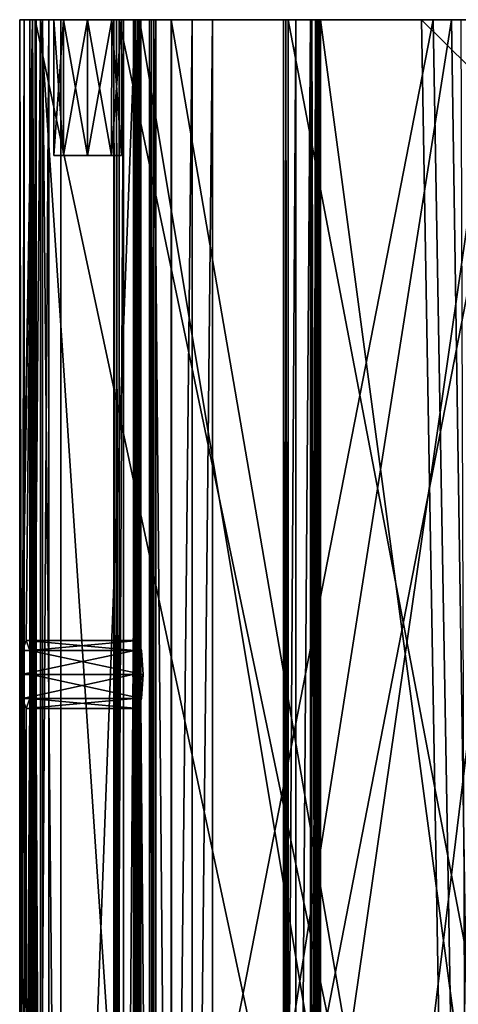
# Model space of a CAD drawing. Header units: millimetres. Extents: x -60 to 60, y 0 to 87.
# Tile 5 of 17: x -60 to -40, y 43 to 87. Entities that reach past the tile are written whole.
import ezdxf

# ---------------------------------------------------------------- set-up
doc = ezdxf.new("R2010")
doc.units = ezdxf.units.MM
doc.header["$LTSCALE"] = 65.185185
for name, color, linetype in [('10', 7, 'CONTINUOUS'), ('100', 7, 'CONTINUOUS'), ('101', 7, 'CONTINUOUS'), ('102', 7, 'CONTINUOUS'), ('11', 7, 'CONTINUOUS'), ('12', 7, 'CONTINUOUS'), ('120', 7, 'CONTINUOUS'), ('121', 7, 'CONTINUOUS'), ('122', 7, 'CONTINUOUS'), ('123', 7, 'CONTINUOUS'), ('13', 7, 'CONTINUOUS'), ('141', 7, 'CONTINUOUS'), ('142', 7, 'CONTINUOUS'), ('143', 7, 'CONTINUOUS'), ('144', 7, 'CONTINUOUS'), ('145', 7, 'CONTINUOUS'), ('153', 7, 'CONTINUOUS'), ('154', 7, 'CONTINUOUS'), ('155', 7, 'CONTINUOUS'), ('199', 7, 'CONTINUOUS'), ('2', 7, 'CONTINUOUS'), ('202', 7, 'CONTINUOUS'), ('208', 7, 'CONTINUOUS'), ('209', 7, 'CONTINUOUS'), ('210', 7, 'CONTINUOUS'), ('6', 7, 'CONTINUOUS'), ('7', 7, 'CONTINUOUS'), ('78', 7, 'CONTINUOUS'), ('79', 7, 'CONTINUOUS'), ('82', 7, 'CONTINUOUS'), ('83', 7, 'CONTINUOUS'), ('86', 7, 'CONTINUOUS'), ('87', 7, 'CONTINUOUS'), ('91', 7, 'CONTINUOUS'), ('92', 7, 'CONTINUOUS'), ('93', 7, 'CONTINUOUS'), ('94', 7, 'CONTINUOUS'), ('99', 7, 'CONTINUOUS')]:
    doc.layers.add(name, color=color, linetype=linetype)

msp = doc.modelspace()

# ---------------------------------------------------------------- linework, layer by layer
at = {"layer": '10', "color": 7, "linetype": 'CONTINUOUS', "true_color": 0x38383b}
for points in [[(-39.216, 0, 11.722), (-54.246, 0, 22.667), (-40.528, 86.9, 12.468), (-39.216, 0, 11.722)], [(-54.246, 0, 22.667), (-54.246, 86.9, 22.667), (-40.528, 86.9, 12.468), (-54.246, 0, 22.667)], [(-39.216, 0, 11.722), (-40.528, 86.9, 12.468), (-24.88, 86.9, 5.59), (-39.216, 0, 11.722)]]:
    msp.add_3dface(points, dxfattribs=at)
at = {"layer": '100', "color": 7, "linetype": 'CONTINUOUS', "true_color": 0x38383b}
for points in [[(-59.154, 0, -6.559), (-59.039, 0, -6.56), (-59.154, 86.9, -6.559), (-59.154, 0, -6.559)], [(-59.154, 86.9, -6.559), (-59.039, 0, -6.56), (-59.039, 86.9, -6.56), (-59.154, 86.9, -6.559)], [(-59.039, 0, -6.56), (-58.924, 0, -6.572), (-59.039, 86.9, -6.56), (-59.039, 0, -6.56)], [(-58.924, 0, -6.572), (-58.924, 86.9, -6.572), (-59.039, 86.9, -6.56), (-58.924, 0, -6.572)]]:
    msp.add_3dface(points, dxfattribs=at)
at = {"layer": '101', "color": 7, "linetype": 'CONTINUOUS', "true_color": 0x38383b}
for points in [[(-55.021, 0, -22.153), (-55.441, 0, -21.646), (-55.021, 86.9, -22.153), (-55.021, 0, -22.153)], [(-55.441, 0, -21.646), (-55.441, 86.9, -21.646), (-55.021, 86.9, -22.153), (-55.441, 0, -21.646)], [(-54.386, 0, -22.33), (-55.021, 0, -22.153), (-54.386, 86.9, -22.33), (-54.386, 0, -22.33)], [(-54.386, 86.9, -22.33), (-55.021, 0, -22.153), (-55.021, 86.9, -22.153), (-54.386, 86.9, -22.33)]]:
    msp.add_3dface(points, dxfattribs=at)
at = {"layer": '102', "color": 7, "linetype": 'CONTINUOUS', "true_color": 0x38383b}
for points in [[(-47.412, 0, -35.639), (-47.95, 0, -35.257), (-47.412, 86.9, -35.639), (-47.412, 0, -35.639)], [(-47.95, 0, -35.257), (-47.95, 86.9, -35.257), (-47.412, 86.9, -35.639), (-47.95, 0, -35.257)], [(-46.753, 0, -35.645), (-47.412, 0, -35.639), (-46.753, 86.9, -35.645), (-46.753, 0, -35.645)], [(-46.753, 86.9, -35.645), (-47.412, 0, -35.639), (-47.412, 86.9, -35.639), (-46.753, 86.9, -35.645)]]:
    msp.add_3dface(points, dxfattribs=at)
at = {"layer": '11', "color": 7, "linetype": 'CONTINUOUS', "true_color": 0x38383b}
for points in [[(-54.316, 0, 23.77), (-39.809, 0, 14.114), (-54.316, 86.9, 23.77), (-54.316, 0, 23.77)], [(-39.809, 0, 14.114), (-40.097, 86.9, 14.267), (-54.316, 86.9, 23.77), (-39.809, 0, 14.114)]]:
    msp.add_3dface(points, dxfattribs=at)
at = {"layer": '12', "color": 7, "linetype": 'CONTINUOUS', "true_color": 0x38383b}
for points in [[(-35.565, 0, 22.177), (-46.531, 0, 35.935), (-35.92, 86.9, 22.532), (-35.565, 0, 22.177)], [(-46.531, 0, 35.935), (-46.531, 86.9, 35.935), (-35.92, 86.9, 22.532), (-46.531, 0, 35.935)]]:
    msp.add_3dface(points, dxfattribs=at)
at = {"layer": '120', "color": 7, "linetype": 'CONTINUOUS', "true_color": 0x38383b}
for points in [[(-46.531, 0, 35.935), (-46.696, 0, 36.573), (-46.531, 86.9, 35.935), (-46.531, 0, 35.935)], [(-46.696, 0, 36.573), (-46.466, 0, 37.19), (-46.696, 86.9, 36.573), (-46.696, 0, 36.573)], [(-46.531, 86.9, 35.935), (-46.696, 0, 36.573), (-46.696, 86.9, 36.573), (-46.531, 86.9, 35.935)], [(-46.466, 0, 37.19), (-46.466, 86.9, 37.19), (-46.696, 86.9, 36.573), (-46.466, 0, 37.19)]]:
    msp.add_3dface(points, dxfattribs=at)
at = {"layer": '121', "color": 7, "linetype": 'CONTINUOUS', "true_color": 0x38383b}
for points in [[(-54.246, 0, 22.667), (-54.57, 0, 23.241), (-54.246, 86.9, 22.667), (-54.246, 0, 22.667)], [(-54.57, 0, 23.241), (-54.509, 0, 23.897), (-54.57, 86.9, 23.241), (-54.57, 0, 23.241)], [(-54.246, 86.9, 22.667), (-54.57, 0, 23.241), (-54.57, 86.9, 23.241), (-54.246, 86.9, 22.667)], [(-54.509, 0, 23.897), (-54.509, 86.9, 23.897), (-54.57, 86.9, 23.241), (-54.509, 0, 23.897)]]:
    msp.add_3dface(points, dxfattribs=at)
at = {"layer": '122', "color": 7, "linetype": 'CONTINUOUS', "true_color": 0x38383b}
for points in [[(-55.441, 0, -21.646), (-55.329, 0, -21.616), (-55.441, 86.9, -21.646), (-55.441, 0, -21.646)], [(-55.329, 0, -21.616), (-55.329, 86.9, -21.616), (-55.441, 86.9, -21.646), (-55.329, 0, -21.616)], [(-55.329, 0, -21.616), (-55.215, 0, -21.599), (-55.329, 86.9, -21.616), (-55.329, 0, -21.616)], [(-55.215, 0, -21.599), (-55.215, 86.9, -21.599), (-55.329, 86.9, -21.616), (-55.215, 0, -21.599)]]:
    msp.add_3dface(points, dxfattribs=at)
at = {"layer": '123', "color": 7, "linetype": 'CONTINUOUS', "true_color": 0x38383b}
for points in [[(-47.95, 0, -35.257), (-47.849, 0, -35.2), (-47.95, 86.9, -35.257), (-47.95, 0, -35.257)], [(-47.849, 0, -35.2), (-47.849, 86.9, -35.2), (-47.95, 86.9, -35.257), (-47.849, 0, -35.2)], [(-47.849, 0, -35.2), (-47.743, 0, -35.154), (-47.849, 86.9, -35.2), (-47.849, 0, -35.2)], [(-47.743, 0, -35.154), (-47.743, 86.9, -35.154), (-47.849, 86.9, -35.2), (-47.743, 0, -35.154)]]:
    msp.add_3dface(points, dxfattribs=at)
at = {"layer": '13', "color": 7, "linetype": 'CONTINUOUS', "true_color": 0x38383b}
for points in [[(-46.313, 0, 37.018), (-34.691, 0, 23.835), (-46.313, 86.9, 37.018), (-46.313, 0, 37.018)], [(-34.691, 0, 23.835), (-35.038, 86.9, 24.159), (-46.313, 86.9, 37.018), (-34.691, 0, 23.835)]]:
    msp.add_3dface(points, dxfattribs=at)
at = {"layer": '141', "color": 7, "linetype": 'CONTINUOUS', "true_color": 0x38383b}
for points in [[(-46.466, 0, 37.19), (-46.385, 0, 37.108), (-46.466, 86.9, 37.19), (-46.466, 0, 37.19)], [(-46.385, 0, 37.108), (-46.385, 86.9, 37.108), (-46.466, 86.9, 37.19), (-46.385, 0, 37.108)], [(-46.385, 0, 37.108), (-46.313, 0, 37.018), (-46.385, 86.9, 37.108), (-46.385, 0, 37.108)], [(-46.313, 0, 37.018), (-46.313, 86.9, 37.018), (-46.385, 86.9, 37.108), (-46.313, 0, 37.018)]]:
    msp.add_3dface(points, dxfattribs=at)
at = {"layer": '142', "color": 7, "linetype": 'CONTINUOUS', "true_color": 0x38383b}
for points in [[(-54.509, 0, 23.897), (-54.409, 0, 23.839), (-54.509, 86.9, 23.897), (-54.509, 0, 23.897)], [(-54.409, 0, 23.839), (-54.409, 86.9, 23.839), (-54.509, 86.9, 23.897), (-54.409, 0, 23.839)], [(-54.409, 0, 23.839), (-54.316, 0, 23.77), (-54.409, 86.9, 23.839), (-54.409, 0, 23.839)], [(-54.316, 0, 23.77), (-54.316, 86.9, 23.77), (-54.409, 86.9, 23.839), (-54.316, 0, 23.77)]]:
    msp.add_3dface(points, dxfattribs=at)
at = {"layer": '143', "color": 7, "linetype": 'CONTINUOUS', "true_color": 0x38383b}
for points in [[(-54.378, 59.5, 8.25), (-54.537, 59.061, 7.201), (-54.219, 59.061, 9.299), (-54.378, 59.5, 8.25)], [(-54.537, 59.061, 7.201), (-54.603, 58, 6.767), (-54.219, 59.061, 9.299), (-54.537, 59.061, 7.201)], [(-54.219, 59.061, 9.299), (-54.603, 58, 6.767), (-54.153, 58, 9.733), (-54.219, 59.061, 9.299)], [(-54.153, 58, 9.733), (-54.603, 58, 6.767), (-54.537, 56.939, 7.201), (-54.153, 58, 9.733)], [(-54.219, 56.939, 9.299), (-54.153, 58, 9.733), (-54.537, 56.939, 7.201), (-54.219, 56.939, 9.299)], [(-54.378, 56.5, 8.25), (-54.219, 56.939, 9.299), (-54.537, 56.939, 7.201), (-54.378, 56.5, 8.25)]]:
    msp.add_3dface(points, dxfattribs=at)
at = {"layer": '144', "color": 7, "linetype": 'CONTINUOUS', "true_color": 0x38383b}
for points in [[(-59.321, 59.499, 9), (-59.48, 59.059, 7.95), (-54.537, 59.061, 7.201), (-59.321, 59.499, 9)], [(-59.162, 59.06, 10.049), (-59.321, 59.499, 9), (-54.378, 59.5, 8.25), (-59.162, 59.06, 10.049)], [(-59.321, 59.499, 9), (-54.537, 59.061, 7.201), (-54.378, 59.5, 8.25), (-59.321, 59.499, 9)], [(-59.162, 59.06, 10.049), (-54.378, 59.5, 8.25), (-54.219, 59.061, 9.299), (-59.162, 59.06, 10.049)], [(-59.48, 59.059, 7.95), (-59.546, 58, 7.517), (-54.537, 59.061, 7.201), (-59.48, 59.059, 7.95)], [(-59.546, 58, 7.517), (-54.603, 58, 6.767), (-54.537, 59.061, 7.201), (-59.546, 58, 7.517)], [(-59.162, 59.06, 10.049), (-54.219, 59.061, 9.299), (-54.153, 58, 9.733), (-59.162, 59.06, 10.049)], [(-59.096, 58, 10.483), (-59.162, 59.06, 10.049), (-54.153, 58, 9.733), (-59.096, 58, 10.483)]]:
    msp.add_3dface(points, dxfattribs=at)
at = {"layer": '145', "color": 7, "linetype": 'CONTINUOUS', "true_color": 0x38383b}
for points in [[(-59.546, 58, 7.517), (-59.48, 56.94, 7.951), (-54.603, 58, 6.767), (-59.546, 58, 7.517)], [(-54.603, 58, 6.767), (-59.48, 56.94, 7.951), (-54.537, 56.939, 7.201), (-54.603, 58, 6.767)], [(-59.162, 56.94, 10.049), (-59.096, 58, 10.483), (-54.219, 56.939, 9.299), (-59.162, 56.94, 10.049)], [(-59.096, 58, 10.483), (-54.153, 58, 9.733), (-54.219, 56.939, 9.299), (-59.096, 58, 10.483)], [(-59.48, 56.94, 7.951), (-59.321, 56.501, 9), (-54.537, 56.939, 7.201), (-59.48, 56.94, 7.951)], [(-59.321, 56.501, 9), (-59.162, 56.94, 10.049), (-54.378, 56.5, 8.25), (-59.321, 56.501, 9)], [(-59.321, 56.501, 9), (-54.378, 56.5, 8.25), (-54.537, 56.939, 7.201), (-59.321, 56.501, 9)], [(-59.162, 56.94, 10.049), (-54.219, 56.939, 9.299), (-54.378, 56.5, 8.25), (-59.162, 56.94, 10.049)]]:
    msp.add_3dface(points, dxfattribs=at)
at = {"layer": '153', "color": 7, "linetype": 'CONTINUOUS', "true_color": 0x38383b}
for points in [[(-59.404, 0, 6.304), (-59.606, 0, 7.121), (-59.404, 86.9, 6.304), (-59.404, 0, 6.304)], [(-59.606, 0, 7.121), (-59.606, 86.9, 7.121), (-59.404, 86.9, 6.304), (-59.606, 0, 7.121)], [(-58.684, 0, 5.869), (-59.404, 0, 6.304), (-58.684, 86.9, 5.869), (-58.684, 0, 5.869)], [(-59.404, 0, 6.304), (-59.404, 86.9, 6.304), (-58.684, 86.9, 5.869), (-59.404, 0, 6.304)]]:
    msp.add_3dface(points, dxfattribs=at)
at = {"layer": '154', "color": 7, "linetype": 'CONTINUOUS', "true_color": 0x38383b}
for points in [[(-59.036, 0, 10.879), (-58.601, 0, 11.599), (-59.036, 86.9, 10.879), (-59.036, 0, 10.879)], [(-58.601, 0, 11.599), (-58.601, 86.9, 11.599), (-59.036, 86.9, 10.879), (-58.601, 0, 11.599)], [(-58.601, 0, 11.599), (-57.784, 0, 11.801), (-58.601, 86.9, 11.599), (-58.601, 0, 11.599)], [(-57.784, 0, 11.801), (-57.784, 86.9, 11.801), (-58.601, 86.9, 11.599), (-57.784, 0, 11.801)]]:
    msp.add_3dface(points, dxfattribs=at)
at = {"layer": '155', "color": 7, "linetype": 'CONTINUOUS', "true_color": 0x38383b}
for points in [[(-54.509, 0, 11.304), (-53.788, 0, 10.869), (-54.509, 86.9, 11.304), (-54.509, 0, 11.304)], [(-53.788, 0, 10.869), (-53.788, 86.9, 10.869), (-54.509, 86.9, 11.304), (-53.788, 0, 10.869)], [(-53.788, 0, 10.869), (-53.586, 0, 10.052), (-53.788, 86.9, 10.869), (-53.788, 0, 10.869)], [(-53.586, 0, 10.052), (-53.586, 86.9, 10.052), (-53.788, 86.9, 10.869), (-53.586, 0, 10.052)]]:
    msp.add_3dface(points, dxfattribs=at)
at = {"layer": '199', "color": 7, "linetype": 'CONTINUOUS', "true_color": 0x38383b}
for points in [[(-51.978, 0, 4.796), (-52.898, 0, 4.991), (-51.978, 86.9, 4.796), (-51.978, 0, 4.796)], [(-52.898, 0, 4.991), (-52.898, 86.9, 4.991), (-51.978, 86.9, 4.796), (-52.898, 0, 4.991)], [(-51.087, 0, 4.493), (-51.978, 0, 4.796), (-51.087, 86.9, 4.493), (-51.087, 0, 4.493)], [(-51.978, 0, 4.796), (-51.978, 86.9, 4.796), (-51.087, 86.9, 4.493), (-51.978, 0, 4.796)]]:
    msp.add_3dface(points, dxfattribs=at)
at = {"layer": '2', "color": 7, "linetype": 'CONTINUOUS', "true_color": 0x38383b}
for points in [[(-59.606, 86.9, 7.121), (-59.036, 86.9, 10.879), (-59.404, 86.9, 6.304), (-59.606, 86.9, 7.121)], [(-59.404, 86.9, 6.304), (-59.036, 86.9, 10.879), (-58.684, 86.9, 5.869), (-59.404, 86.9, 6.304)], [(-58.88, 86.9, -7.158), (-59.154, 86.9, -6.559), (-58.924, 86.9, -6.572), (-58.88, 86.9, -7.158)], [(-58.924, 86.9, -6.572), (-59.154, 86.9, -6.559), (-59.039, 86.9, -6.56), (-58.924, 86.9, -6.572)], [(-59.036, 86.9, 10.879), (-58.601, 86.9, 11.599), (-58.684, 86.9, 5.869), (-59.036, 86.9, 10.879)], [(-41.856, 86.9, -7.693), (-58.88, 86.9, -7.158), (-58.924, 86.9, -6.572), (-41.856, 86.9, -7.693)], [(-58.312, 86.9, -7.493), (-58.88, 86.9, -7.158), (-41.856, 86.9, -7.693), (-58.312, 86.9, -7.493)], [(-53.678, 86.9, 7.201), (-52.907, 86.9, 6.556), (-58.684, 86.9, 5.869), (-53.678, 86.9, 7.201)], [(-58.684, 86.9, 5.869), (-52.907, 86.9, 6.556), (-52.898, 86.9, 4.991), (-58.684, 86.9, 5.869)], [(-53.869, 86.9, 8.188), (-53.678, 86.9, 7.201), (-58.684, 86.9, 5.869), (-53.869, 86.9, 8.188)], [(-53.869, 86.9, 8.188), (-58.684, 86.9, 5.869), (-55.541, 86.9, 7.528), (-53.869, 86.9, 8.188)], [(-58.684, 86.9, 5.869), (-58.601, 86.9, 11.599), (-58.102, 86.9, 8.588), (-58.684, 86.9, 5.869)], [(-58.684, 86.9, 5.869), (-58.102, 86.9, 8.588), (-57.663, 86.9, 7.528), (-58.684, 86.9, 5.869)], [(-55.541, 86.9, 7.528), (-58.684, 86.9, 5.869), (-56.602, 86.9, 7.088), (-55.541, 86.9, 7.528)], [(-56.602, 86.9, 7.088), (-58.684, 86.9, 5.869), (-57.663, 86.9, 7.528), (-56.602, 86.9, 7.088)], [(-58.601, 86.9, 11.599), (-57.784, 86.9, 11.801), (-58.102, 86.9, 8.588), (-58.601, 86.9, 11.599)], [(-41.331, 86.9, -9.467), (-58.312, 86.9, -7.493), (-41.856, 86.9, -7.693), (-41.331, 86.9, -9.467)], [(-58.102, 86.9, 8.588), (-57.784, 86.9, 11.801), (-57.663, 86.9, 9.647), (-58.102, 86.9, 8.588)], [(-57.784, 86.9, 11.801), (-54.509, 86.9, 11.304), (-57.663, 86.9, 9.647), (-57.784, 86.9, 11.801)], [(-57.663, 86.9, 9.647), (-54.509, 86.9, 11.304), (-56.602, 86.9, 10.087), (-57.663, 86.9, 9.647)], [(-56.602, 86.9, 10.087), (-54.509, 86.9, 11.304), (-55.541, 86.9, 9.647), (-56.602, 86.9, 10.087)], [(-55.102, 86.9, 8.588), (-53.869, 86.9, 8.188), (-55.541, 86.9, 7.528), (-55.102, 86.9, 8.588)], [(-55.541, 86.9, 9.647), (-54.509, 86.9, 11.304), (-55.102, 86.9, 8.588), (-55.541, 86.9, 9.647)], [(-55.329, 86.9, -21.616), (-55.215, 86.9, -21.599), (-55.441, 86.9, -21.646), (-55.329, 86.9, -21.616)], [(-55.441, 86.9, -21.646), (-55.215, 86.9, -21.599), (-55.021, 86.9, -22.153), (-55.441, 86.9, -21.646)], [(-55.215, 86.9, -21.599), (-38.439, 86.9, -18.264), (-55.021, 86.9, -22.153), (-55.215, 86.9, -21.599)], [(-54.509, 86.9, 11.304), (-53.869, 86.9, 8.188), (-55.102, 86.9, 8.588), (-54.509, 86.9, 11.304)], [(-38.439, 86.9, -18.264), (-54.386, 86.9, -22.33), (-55.021, 86.9, -22.153), (-38.439, 86.9, -18.264)], [(-54.316, 86.9, 23.77), (-54.246, 86.9, 22.667), (-54.57, 86.9, 23.241), (-54.316, 86.9, 23.77)], [(-54.409, 86.9, 23.839), (-54.316, 86.9, 23.77), (-54.57, 86.9, 23.241), (-54.409, 86.9, 23.839)], [(-54.509, 86.9, 23.897), (-54.409, 86.9, 23.839), (-54.57, 86.9, 23.241), (-54.509, 86.9, 23.897)], [(-53.788, 86.9, 10.869), (-53.869, 86.9, 8.188), (-54.509, 86.9, 11.304), (-53.788, 86.9, 10.869)], [(-37.472, 86.9, -19.841), (-54.386, 86.9, -22.33), (-38.439, 86.9, -18.264), (-37.472, 86.9, -19.841)], [(-40.097, 86.9, 14.267), (-54.246, 86.9, 22.667), (-54.316, 86.9, 23.77), (-40.097, 86.9, 14.267)], [(-40.528, 86.9, 12.468), (-54.246, 86.9, 22.667), (-40.097, 86.9, 14.267), (-40.528, 86.9, 12.468)], [(-53.586, 86.9, 10.052), (-53.869, 86.9, 8.188), (-53.788, 86.9, 10.869), (-53.586, 86.9, 10.052)], [(-52.898, 86.9, 4.991), (-52.907, 86.9, 6.556), (-39.408, 86.9, 2.754), (-52.898, 86.9, 4.991)], [(-51.978, 86.9, 4.796), (-52.898, 86.9, 4.991), (-39.408, 86.9, 2.754), (-51.978, 86.9, 4.796)], [(-51.087, 86.9, 4.493), (-51.978, 86.9, 4.796), (-39.408, 86.9, 2.754), (-51.087, 86.9, 4.493)], [(-38.523, 86.9, 0.616), (-51.087, 86.9, 4.493), (-39.408, 86.9, 2.754), (-38.523, 86.9, 0.616)], [(-47.849, 86.9, -35.2), (-47.743, 86.9, -35.154), (-47.95, 86.9, -35.257), (-47.849, 86.9, -35.2)], [(-47.95, 86.9, -35.257), (-47.743, 86.9, -35.154), (-47.412, 86.9, -35.639), (-47.95, 86.9, -35.257)], [(-47.743, 86.9, -35.154), (-32.402, 86.9, -27.59), (-47.412, 86.9, -35.639), (-47.743, 86.9, -35.154)], [(-32.402, 86.9, -27.59), (-46.753, 86.9, -35.645), (-47.412, 86.9, -35.639), (-32.402, 86.9, -27.59)], [(-31.06, 86.9, -28.864), (-46.753, 86.9, -35.645), (-32.402, 86.9, -27.59), (-31.06, 86.9, -28.864)], [(-46.466, 86.9, 37.19), (-46.531, 86.9, 35.935), (-46.696, 86.9, 36.573), (-46.466, 86.9, 37.19)], [(-35.92, 86.9, 22.532), (-46.531, 86.9, 35.935), (-46.313, 86.9, 37.018), (-35.92, 86.9, 22.532)], [(-46.313, 86.9, 37.018), (-46.531, 86.9, 35.935), (-46.385, 86.9, 37.108), (-46.313, 86.9, 37.018)], [(-46.385, 86.9, 37.108), (-46.531, 86.9, 35.935), (-46.466, 86.9, 37.19), (-46.385, 86.9, 37.108)], [(-35.038, 86.9, 24.159), (-35.92, 86.9, 22.532), (-46.313, 86.9, 37.018), (-35.038, 86.9, 24.159)], [(-24.904, 86.9, -5.481), (-41.331, 86.9, -9.467), (-41.856, 86.9, -7.693), (-24.904, 86.9, -5.481)], [(-24.341, 86.9, -7.599), (-41.331, 86.9, -9.467), (-24.646, 86.9, -6.546), (-24.341, 86.9, -7.599)], [(-24.646, 86.9, -6.546), (-41.331, 86.9, -9.467), (-24.904, 86.9, -5.481), (-24.646, 86.9, -6.546)], [(-24.88, 86.9, 5.59), (-40.528, 86.9, 12.468), (-40.097, 86.9, 14.267), (-24.88, 86.9, 5.59)]]:
    msp.add_3dface(points, dxfattribs=at)
at = {"layer": '202', "color": 7, "linetype": 'CONTINUOUS', "true_color": 0x38383b}
for points in [[(-53.869, 0, 8.188), (-53.678, 0, 7.201), (-53.869, 86.9, 8.188), (-53.869, 0, 8.188)], [(-53.678, 0, 7.201), (-53.678, 86.9, 7.201), (-53.869, 86.9, 8.188), (-53.678, 0, 7.201)], [(-53.678, 0, 7.201), (-52.907, 0, 6.556), (-53.678, 86.9, 7.201), (-53.678, 0, 7.201)], [(-52.907, 0, 6.556), (-52.907, 86.9, 6.556), (-53.678, 86.9, 7.201), (-52.907, 0, 6.556)]]:
    msp.add_3dface(points, dxfattribs=at)
at = {"layer": '208', "color": 7, "linetype": 'CONTINUOUS', "true_color": 0x38383b}
for points in [[(-57.663, 80.9, 7.527), (-58.102, 80.9, 8.588), (-55.542, 80.9, 7.527), (-57.663, 80.9, 7.527)], [(-55.542, 80.9, 7.527), (-58.102, 80.9, 8.588), (-55.102, 80.9, 8.588), (-55.542, 80.9, 7.527)], [(-55.102, 80.9, 8.588), (-58.102, 80.9, 8.588), (-57.663, 80.9, 9.648), (-55.102, 80.9, 8.588)], [(-56.602, 80.9, 7.088), (-57.663, 80.9, 7.527), (-55.542, 80.9, 7.527), (-56.602, 80.9, 7.088)], [(-55.542, 80.9, 9.648), (-55.102, 80.9, 8.588), (-57.663, 80.9, 9.648), (-55.542, 80.9, 9.648)], [(-56.602, 80.9, 10.088), (-55.542, 80.9, 9.648), (-57.663, 80.9, 9.648), (-56.602, 80.9, 10.088)]]:
    msp.add_3dface(points, dxfattribs=at)
at = {"layer": '209', "color": 7, "linetype": 'CONTINUOUS', "true_color": 0x38383b}
for points in [[(-57.663, 86.9, 7.528), (-58.102, 86.9, 8.588), (-57.663, 80.9, 7.527), (-57.663, 86.9, 7.528)], [(-58.102, 86.9, 8.588), (-58.102, 80.9, 8.588), (-57.663, 80.9, 7.527), (-58.102, 86.9, 8.588)], [(-56.602, 86.9, 7.088), (-57.663, 86.9, 7.528), (-56.602, 80.9, 7.088), (-56.602, 86.9, 7.088)], [(-57.663, 86.9, 7.528), (-57.663, 80.9, 7.527), (-56.602, 80.9, 7.088), (-57.663, 86.9, 7.528)], [(-55.541, 86.9, 7.528), (-56.602, 86.9, 7.088), (-55.542, 80.9, 7.527), (-55.541, 86.9, 7.528)], [(-56.602, 86.9, 7.088), (-56.602, 80.9, 7.088), (-55.542, 80.9, 7.527), (-56.602, 86.9, 7.088)], [(-55.541, 86.9, 7.528), (-55.542, 80.9, 7.527), (-55.102, 80.9, 8.588), (-55.541, 86.9, 7.528)], [(-55.102, 86.9, 8.588), (-55.541, 86.9, 7.528), (-55.102, 80.9, 8.588), (-55.102, 86.9, 8.588)]]:
    msp.add_3dface(points, dxfattribs=at)
at = {"layer": '210', "color": 7, "linetype": 'CONTINUOUS', "true_color": 0x38383b}
for points in [[(-58.102, 86.9, 8.588), (-57.663, 86.9, 9.647), (-58.102, 80.9, 8.588), (-58.102, 86.9, 8.588)], [(-58.102, 80.9, 8.588), (-57.663, 86.9, 9.647), (-57.663, 80.9, 9.648), (-58.102, 80.9, 8.588)], [(-57.663, 86.9, 9.647), (-56.602, 86.9, 10.087), (-57.663, 80.9, 9.648), (-57.663, 86.9, 9.647)], [(-56.602, 86.9, 10.087), (-56.602, 80.9, 10.088), (-57.663, 80.9, 9.648), (-56.602, 86.9, 10.087)], [(-56.602, 86.9, 10.087), (-55.541, 86.9, 9.647), (-56.602, 80.9, 10.088), (-56.602, 86.9, 10.087)], [(-55.541, 86.9, 9.647), (-55.542, 80.9, 9.648), (-56.602, 80.9, 10.088), (-55.541, 86.9, 9.647)], [(-55.541, 86.9, 9.647), (-55.102, 86.9, 8.588), (-55.542, 80.9, 9.648), (-55.541, 86.9, 9.647)], [(-55.102, 86.9, 8.588), (-55.102, 80.9, 8.588), (-55.542, 80.9, 9.648), (-55.102, 86.9, 8.588)]]:
    msp.add_3dface(points, dxfattribs=at)
at = {"layer": '6', "color": 7, "linetype": 'CONTINUOUS', "true_color": 0x38383b}
for points in [[(-37.045, 0, 0.312), (-51.087, 0, 4.493), (-38.523, 86.9, 0.616), (-37.045, 0, 0.312)], [(-51.087, 0, 4.493), (-51.087, 86.9, 4.493), (-38.523, 86.9, 0.616), (-51.087, 0, 4.493)]]:
    msp.add_3dface(points, dxfattribs=at)
at = {"layer": '7', "color": 7, "linetype": 'CONTINUOUS', "true_color": 0x38383b}
for points in [[(-52.907, 0, 6.556), (-37.926, 0, 2.475), (-52.907, 86.9, 6.556), (-52.907, 0, 6.556)], [(-52.907, 86.9, 6.556), (-37.926, 0, 2.475), (-39.408, 86.9, 2.754), (-52.907, 86.9, 6.556)]]:
    msp.add_3dface(points, dxfattribs=at)
at = {"layer": '78', "color": 7, "linetype": 'CONTINUOUS', "true_color": 0x38383b}
for points in [[(-29.76, 0, -28.101), (-46.753, 0, -35.645), (-31.06, 86.9, -28.864), (-29.76, 0, -28.101)], [(-46.753, 0, -35.645), (-46.753, 86.9, -35.645), (-31.06, 86.9, -28.864), (-46.753, 0, -35.645)]]:
    msp.add_3dface(points, dxfattribs=at)
at = {"layer": '79', "color": 7, "linetype": 'CONTINUOUS', "true_color": 0x38383b}
for points in [[(-47.743, 0, -35.154), (-31.132, 0, -26.786), (-47.743, 86.9, -35.154), (-47.743, 0, -35.154)], [(-31.132, 0, -26.786), (-32.402, 86.9, -27.59), (-47.743, 86.9, -35.154), (-31.132, 0, -26.786)]]:
    msp.add_3dface(points, dxfattribs=at)
at = {"layer": '82', "color": 7, "linetype": 'CONTINUOUS', "true_color": 0x38383b}
for points in [[(-36.019, 0, -19.441), (-54.386, 0, -22.33), (-37.472, 86.9, -19.841), (-36.019, 0, -19.441)], [(-54.386, 0, -22.33), (-54.386, 86.9, -22.33), (-37.472, 86.9, -19.841), (-54.386, 0, -22.33)]]:
    msp.add_3dface(points, dxfattribs=at)
at = {"layer": '83', "color": 7, "linetype": 'CONTINUOUS', "true_color": 0x38383b}
for points in [[(-55.215, 0, -21.599), (-37.004, 0, -17.816), (-55.215, 86.9, -21.599), (-55.215, 0, -21.599)], [(-37.004, 0, -17.816), (-38.439, 86.9, -18.264), (-55.215, 86.9, -21.599), (-37.004, 0, -17.816)]]:
    msp.add_3dface(points, dxfattribs=at)
at = {"layer": '86', "color": 7, "linetype": 'CONTINUOUS', "true_color": 0x38383b}
for points in [[(-39.823, 0, -9.456), (-58.312, 0, -7.493), (-41.331, 86.9, -9.467), (-39.823, 0, -9.456)], [(-58.312, 0, -7.493), (-58.312, 86.9, -7.493), (-41.331, 86.9, -9.467), (-58.312, 0, -7.493)], [(-39.823, 0, -9.456), (-41.331, 86.9, -9.467), (-24.341, 86.9, -7.599), (-39.823, 0, -9.456)]]:
    msp.add_3dface(points, dxfattribs=at)
at = {"layer": '87', "color": 7, "linetype": 'CONTINUOUS', "true_color": 0x38383b}
for points in [[(-58.924, 0, -6.572), (-40.354, 0, -7.632), (-58.924, 86.9, -6.572), (-58.924, 0, -6.572)], [(-40.354, 0, -7.632), (-41.856, 86.9, -7.693), (-58.924, 86.9, -6.572), (-40.354, 0, -7.632)], [(-41.856, 86.9, -7.693), (-40.354, 0, -7.632), (-24.904, 70.2, -5.481), (-41.856, 86.9, -7.693)], [(-24.904, 86.9, -5.481), (-41.856, 86.9, -7.693), (-24.904, 70.2, -5.481), (-24.904, 86.9, -5.481)], [(-40.354, 0, -7.632), (-21.978, 0, -4.75), (-24.904, 70.2, -5.481), (-40.354, 0, -7.632)]]:
    msp.add_3dface(points, dxfattribs=at)
at = {"layer": '91', "color": 7, "linetype": 'CONTINUOUS', "true_color": 0x38383b}
for points in [[(-59.606, 86.9, 7.121), (-59.606, 0, 7.121), (-59.546, 58, 7.517), (-59.606, 86.9, 7.121)], [(-59.036, 86.9, 10.879), (-59.606, 86.9, 7.121), (-59.546, 58, 7.517), (-59.036, 86.9, 10.879)], [(-59.036, 86.9, 10.879), (-59.546, 58, 7.517), (-59.48, 59.059, 7.95), (-59.036, 86.9, 10.879)], [(-59.321, 59.499, 9), (-59.036, 86.9, 10.879), (-59.48, 59.059, 7.95), (-59.321, 59.499, 9)], [(-59.162, 59.06, 10.049), (-59.036, 86.9, 10.879), (-59.321, 59.499, 9), (-59.162, 59.06, 10.049)], [(-59.096, 58, 10.483), (-59.036, 86.9, 10.879), (-59.162, 59.06, 10.049), (-59.096, 58, 10.483)], [(-59.036, 0, 10.879), (-59.036, 86.9, 10.879), (-59.096, 29, 10.483), (-59.036, 0, 10.879)], [(-59.096, 29, 10.483), (-59.036, 86.9, 10.879), (-59.096, 58, 10.483), (-59.096, 29, 10.483)], [(-59.606, 0, 7.121), (-59.546, 29, 7.517), (-59.546, 58, 7.517), (-59.606, 0, 7.121)], [(-59.546, 58, 7.517), (-59.546, 29, 7.517), (-59.48, 56.94, 7.951), (-59.546, 58, 7.517)], [(-59.321, 30.499, 9), (-59.162, 30.06, 10.049), (-59.096, 58, 10.483), (-59.321, 30.499, 9)], [(-59.162, 56.94, 10.049), (-59.321, 30.499, 9), (-59.096, 58, 10.483), (-59.162, 56.94, 10.049)], [(-59.162, 30.06, 10.049), (-59.096, 29, 10.483), (-59.096, 58, 10.483), (-59.162, 30.06, 10.049)], [(-59.48, 56.94, 7.951), (-59.546, 29, 7.517), (-59.321, 56.501, 9), (-59.48, 56.94, 7.951)], [(-59.321, 56.501, 9), (-59.321, 30.499, 9), (-59.162, 56.94, 10.049), (-59.321, 56.501, 9)], [(-59.546, 29, 7.517), (-59.48, 30.059, 7.95), (-59.321, 56.501, 9), (-59.546, 29, 7.517)], [(-59.48, 30.059, 7.95), (-59.321, 30.499, 9), (-59.321, 56.501, 9), (-59.48, 30.059, 7.95)]]:
    msp.add_3dface(points, dxfattribs=at)
at = {"layer": '92', "color": 7, "linetype": 'CONTINUOUS', "true_color": 0x38383b}
for points in [[(-57.784, 0, 11.801), (-54.509, 0, 11.304), (-54.509, 86.9, 11.304), (-57.784, 0, 11.801)], [(-57.784, 0, 11.801), (-54.509, 86.9, 11.304), (-57.784, 86.9, 11.801), (-57.784, 0, 11.801)]]:
    msp.add_3dface(points, dxfattribs=at)
at = {"layer": '93', "color": 7, "linetype": 'CONTINUOUS', "true_color": 0x38383b}
for points in [[(-53.586, 0, 10.052), (-53.869, 0, 8.188), (-53.869, 86.9, 8.188), (-53.586, 0, 10.052)], [(-53.586, 0, 10.052), (-53.869, 86.9, 8.188), (-53.586, 86.9, 10.052), (-53.586, 0, 10.052)]]:
    msp.add_3dface(points, dxfattribs=at)
at = {"layer": '94', "color": 7, "linetype": 'CONTINUOUS', "true_color": 0x38383b}
for points in [[(-52.898, 0, 4.991), (-58.684, 0, 5.869), (-58.684, 86.9, 5.869), (-52.898, 0, 4.991)], [(-52.898, 0, 4.991), (-58.684, 86.9, 5.869), (-52.898, 86.9, 4.991), (-52.898, 0, 4.991)]]:
    msp.add_3dface(points, dxfattribs=at)
at = {"layer": '99', "color": 7, "linetype": 'CONTINUOUS', "true_color": 0x38383b}
for points in [[(-58.88, 0, -7.158), (-59.154, 0, -6.559), (-58.88, 86.9, -7.158), (-58.88, 0, -7.158)], [(-59.154, 0, -6.559), (-59.154, 86.9, -6.559), (-58.88, 86.9, -7.158), (-59.154, 0, -6.559)], [(-58.312, 0, -7.493), (-58.88, 0, -7.158), (-58.312, 86.9, -7.493), (-58.312, 0, -7.493)], [(-58.88, 0, -7.158), (-58.88, 86.9, -7.158), (-58.312, 86.9, -7.493), (-58.88, 0, -7.158)]]:
    msp.add_3dface(points, dxfattribs=at)

doc.saveas('drawing.dxf')
